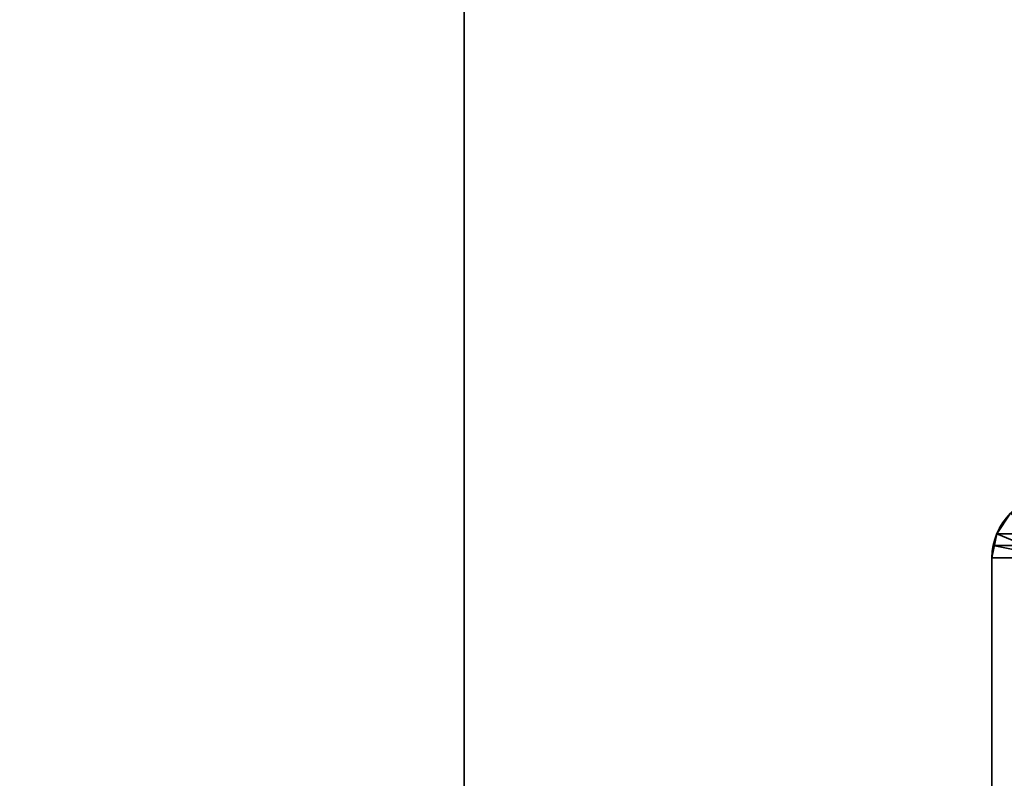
# Model space of a CAD drawing. Header units: millimetres. Extents: x -488 to 6688, y -115 to 115.
# Tile 71 of 256: x -357 to -314, y 3 to 37. Entities that reach past the tile are written whole.
import ezdxf

# ---------------------------------------------------------------- set-up
doc = ezdxf.new("R2010")
doc.units = ezdxf.units.MM
doc.layers.add('151', color=7, linetype='Continuous', true_color=0xffffff)

# ---------------------------------------------------------------- blocks, each defined once
blk = doc.blocks.new('UG_SURFACE_001')
at = {"layer": '151', "color": 252, "linetype": 'Continuous', "lineweight": 35}
for points in [[(-487.5, -15, -10.75), (-487.5, 115, -10.75), (-337.5, 115, -10.75), (-337.5, -15, -10.75)], [(487.5, -15, 2194.25), (487.5, 115, 2194.25), (-487.5, 115, 2194.25), (-487.5, -15, 2194.25)], [(-337.5, -15, -10.75), (-337.5, 115, -10.75), (-337.5, 115, 2044.25), (-337.5, -15, 2044.25)], [(-337.5, -15, 2044.25), (-337.5, 115, 2044.25), (337.5, 115, 2044.25), (337.5, -15, 2044.25)]]:
    blk.add_3dface(points, dxfattribs=at)
blk = doc.blocks.new('UG_SURFACE_062')
at = {"layer": '151', "color": 252, "linetype": 'Continuous', "lineweight": 35}
for points in [[(-313.386, 14.886, 2020.636), (-313.386, 14.886, -10.75), (-313.988, 13.984, -10.75), (-313.988, 13.984, 2021.238)], [(-312.88, 13.525, 2020.13), (-312.537, 14.037, 2019.787), (-313.386, 14.886, 2020.636), (-313.988, 13.984, 2021.238)], [(-312.537, 14.037, -10.75), (-312.88, 13.525, -10.75), (-313.988, 13.984, -10.75), (-313.386, 14.886, -10.75)], [(-314.2, 12.92, -10.75), (-314.147, 13.462, 2021.397), (-313.988, 13.984, 2021.238)], [(-313.988, 13.984, 2021.238), (-313.988, 13.984, -10.75), (-314.2, 12.92, -10.75)], [(-314.2, 12.92, -10.75), (-313.988, 13.984, -10.75), (-312.88, 13.525, -10.75), (-313, 12.92, -10.75)], [(-312.97, 13.228, 2020.22), (-312.88, 13.525, 2020.13), (-313.988, 13.984, 2021.238), (-314.147, 13.462, 2021.397)], [(-314.2, 12.92, -10.75), (-314.2, 12.92, 2021.45), (-314.147, 13.462, 2021.397)], [(-313, 12.92, 2020.25), (-312.97, 13.228, 2020.22), (-314.147, 13.462, 2021.397), (-314.2, 12.92, 2021.45)], [(-314.2, -22.22, 2021.45), (-314.2, 12.92, 2021.45), (-314.2, 12.92, -10.75), (-314.2, -22.22, -10.75)], [(-313, -22.22, 2020.25), (-313, 12.92, 2020.25), (-314.2, 12.92, 2021.45), (-314.2, -22.22, 2021.45)], [(-313, 12.92, -10.75), (-313, -22.22, -10.75), (-314.2, -22.22, -10.75), (-314.2, 12.92, -10.75)]]:
    blk.add_3dface(points, dxfattribs=at)
blk = doc.blocks.new('UG_SURFACE_063')
at = {"layer": '151', "color": 252, "linetype": 'Continuous', "lineweight": 35}
for points in [[(-313.386, 14.886, 2020.636), (-313.386, 14.886, -10.75), (-313.988, 13.984, -10.75), (-313.988, 13.984, 2021.238)], [(-312.88, 13.525, 2020.13), (-312.537, 14.037, 2019.787), (-313.386, 14.886, 2020.636), (-313.988, 13.984, 2021.238)], [(-312.537, 14.037, -10.75), (-312.88, 13.525, -10.75), (-313.988, 13.984, -10.75), (-313.386, 14.886, -10.75)], [(-314.2, 12.92, -10.75), (-314.147, 13.462, 2021.397), (-313.988, 13.984, 2021.238)], [(-313.988, 13.984, 2021.238), (-313.988, 13.984, -10.75), (-314.2, 12.92, -10.75)], [(-314.2, 12.92, -10.75), (-313.988, 13.984, -10.75), (-312.88, 13.525, -10.75), (-313, 12.92, -10.75)], [(-312.97, 13.228, 2020.22), (-312.88, 13.525, 2020.13), (-313.988, 13.984, 2021.238), (-314.147, 13.462, 2021.397)], [(-314.2, 12.92, -10.75), (-314.2, 12.92, 2021.45), (-314.147, 13.462, 2021.397)], [(-313, 12.92, 2020.25), (-312.97, 13.228, 2020.22), (-314.147, 13.462, 2021.397), (-314.2, 12.92, 2021.45)], [(-314.2, -22.22, 2021.45), (-314.2, 12.92, 2021.45), (-314.2, 12.92, -10.75), (-314.2, -22.22, -10.75)], [(-313, -22.22, 2020.25), (-313, 12.92, 2020.25), (-314.2, 12.92, 2021.45), (-314.2, -22.22, 2021.45)], [(-313, 12.92, -10.75), (-313, -22.22, -10.75), (-314.2, -22.22, -10.75), (-314.2, 12.92, -10.75)]]:
    blk.add_3dface(points, dxfattribs=at)
blk = doc.blocks.new('UG_SURFACE_065')
at = {"layer": '151', "color": 252, "linetype": 'Continuous', "lineweight": 35}
for points in [[(313.386, 14.886, 2020.636), (-313.386, 14.886, 2020.636), (-313.988, 13.984, 2021.238), (313.988, 13.984, 2021.238)], [(-313.988, 13.984, 2021.238), (-313.386, 14.886, 2020.636), (-312.537, 14.037, 2019.787), (-312.88, 13.525, 2020.13)], [(314.147, 13.462, 2021.397), (313.988, 13.984, 2021.238), (-313.988, 13.984, 2021.238), (-314.147, 13.462, 2021.397)], [(-314.147, 13.462, 2021.397), (-313.988, 13.984, 2021.238), (-312.88, 13.525, 2020.13), (-312.97, 13.228, 2020.22)], [(-314.2, 12.92, 2021.45), (314.2, 12.92, 2021.45), (314.147, 13.462, 2021.397)], [(-314.147, 13.462, 2021.397), (-314.2, 12.92, 2021.45), (314.147, 13.462, 2021.397)], [(-314.2, 12.92, 2021.45), (-314.147, 13.462, 2021.397), (-312.97, 13.228, 2020.22), (-313, 12.92, 2020.25)], [(-314.2, -22.22, 2021.45), (314.2, -22.22, 2021.45), (314.2, 12.92, 2021.45), (-314.2, 12.92, 2021.45)], [(-313, 12.92, 2020.25), (-313, -22.22, 2020.25), (-314.2, -22.22, 2021.45), (-314.2, 12.92, 2021.45)]]:
    blk.add_3dface(points, dxfattribs=at)

msp = doc.modelspace()

# ---------------------------------------------------------------- linework, layer by layer
at = {"layer": '151', "color": 251, "linetype": 'Continuous', "lineweight": -3, "true_color": 0x636466}
for p, q in [((-337.5, -15, 2044.25), (-337.5, 115, 2044.25)), ((-337.5, 115, -10.75), (-337.5, -15, -10.75)), ((-314.2, 12.92, -10.75), (-314.2, -22.22, -10.75)), ((-314.2, -22.22, 2021.45), (-314.2, 12.92, 2021.45)), ((-314.2, 12.92, 2021.45), (-314.2, 12.92, -10.75)), ((-314.2, 12.92, -10.75), (-314.2, -22.22, -10.75)), ((314.2, 12.92, 2021.45), (-314.2, 12.92, 2021.45)), ((-314.2, -22.22, 2021.45), (-314.2, 12.92, 2021.45)), ((-314.2, -22.22, 2021.45), (-314.2, 12.92, 2021.45)), ((-314.2, 12.92, 2021.45), (-314.2, 12.92, -10.75)), ((-314.2, 12.92, -10.75), (-314.2, -22.22, -10.75))]:
    msp.add_line(p, q, dxfattribs=at)
msp.add_arc((-311.42, 12.92, -10.75), 2.78, 90, 180, dxfattribs=at)
msp.add_arc((-311.42, 12.92, -10.75), 2.78, 90, 180, dxfattribs=at)
at = {"layer": '151', "color": 251, "linetype": 'Continuous', "lineweight": -3, "true_color": 0x636466, "extrusion": (-0.707107, -6.12323e-17, -0.707107)}
msp.add_ellipse((-311.42, 12.92, 2018.67), major_axis=(-2.78, 0, 2.78), ratio=0.707107, start_param=0, end_param=1.570796, dxfattribs=at)
msp.add_ellipse((-311.42, 12.92, 2018.67), major_axis=(-2.78, 0, 2.78), ratio=0.707107, start_param=0, end_param=1.570796, dxfattribs=at)
msp.add_ellipse((-311.42, 12.92, 2018.67), major_axis=(-2.78, 0, 2.78), ratio=0.707107, start_param=0, end_param=1.570796, dxfattribs=at)

# ---------------------------------------------------------------- block references
at = {"layer": '151', "color": 251, "linetype": 'Continuous', "lineweight": -3, "true_color": 0x636466}
for name in ['UG_SURFACE_001', 'UG_SURFACE_062', 'UG_SURFACE_063', 'UG_SURFACE_065']:
    msp.add_blockref(name, (0, 0), dxfattribs=at)

doc.saveas('drawing.dxf')
